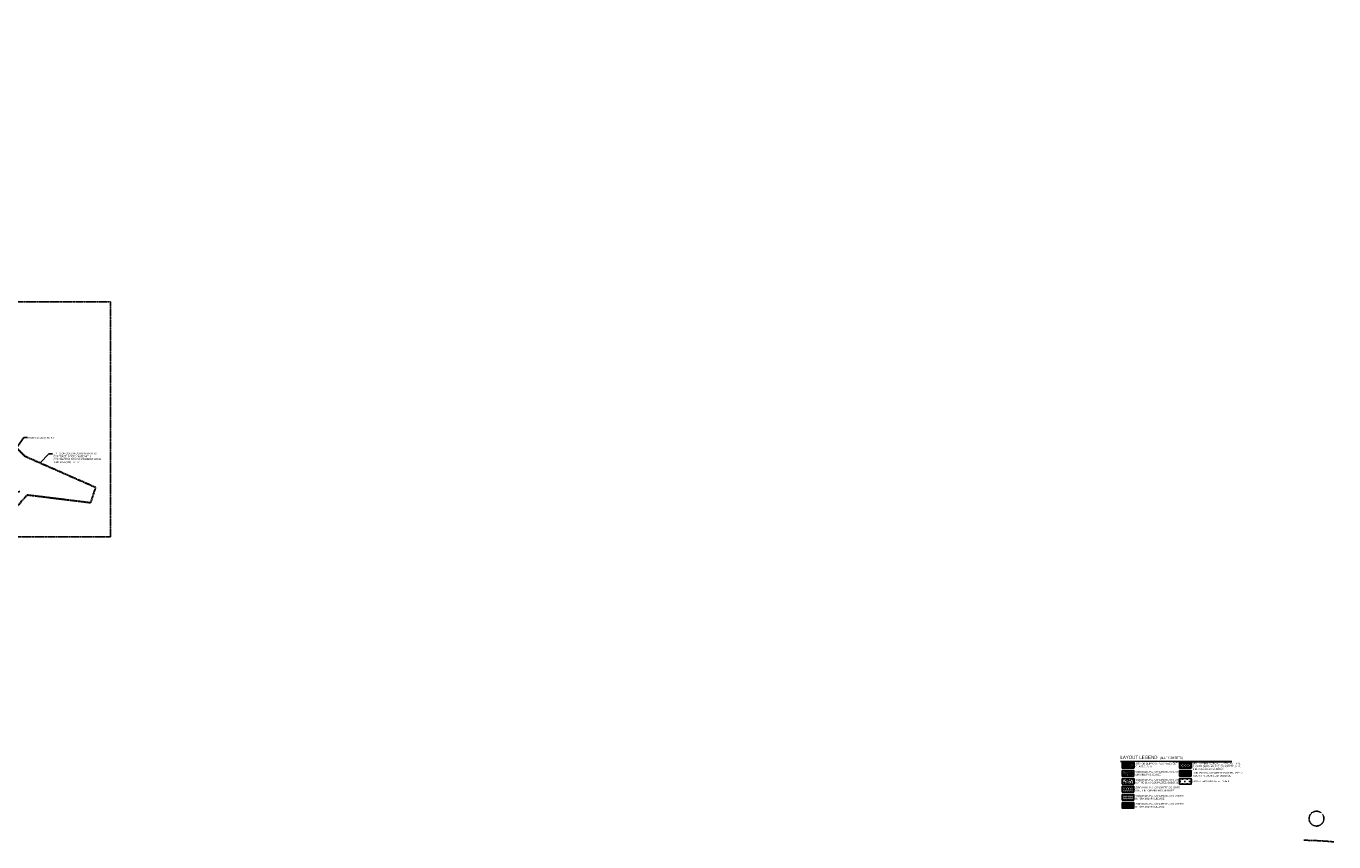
# Model space of a CAD drawing. Extents: x -7 to 1611950, y -7 to 575670.
# Tile 25 of 25: x 1610893 to 1611950, y 574583 to 575242. Entities that reach past the tile are written whole.
import ezdxf

# ---------------------------------------------------------------- set-up
doc = ezdxf.new("R2010")
doc.units = 0
doc.header["$MEASUREMENT"] = 0
for name, pattern in [('3001.687.19 I09 Tree Protection$0$DASHED', [0.75, 0.5, -0.25]), ('3001.687.19 I09 Tree Protection$0$HIDDEN', [0.375, 0.25, -0.125]), ('3001.687.19 I09 Tree Protection$0$PHANTOM2', [1.25, 0.625, -0.125, 0.125, -0.125, 0.125, -0.125]), ('DASHED', [0.75, 0.5, -0.25]), ('HIDDEN', [0.375, 0.25, -0.125])]:
    doc.linetypes.add(name, pattern=pattern)
for name, color, linetype in [('3001.687.19 I09 Tree Protection$0$L-SITE-PROP', 7, '3001.687.19 I09 Tree Protection$0$PHANTOM2'), ('3001.687.19 I09 Tree Protection$0$L-TREE-PROTECT', 5, '3001.687.19 I09 Tree Protection$0$HIDDEN'), ('L-ANNO-MACH', 7, 'HIDDEN'), ('L-ANNO-MACH-OVERALL', 7, 'HIDDEN'), ('L-STON-HTCH', 9, 'Continuous'), ('L-STON-HTCH2', 9, 'Continuous'), ('X-XREF-SURV', 252, 'Continuous')]:
    doc.layers.add(name, color=color, linetype=linetype)
for name, color, linetype, lineweight in [('L-ANNO-NOTE', 2, 'Continuous', 25), ('L-ANNO-SCRN', 9, 'Continuous', 25), ('P-LOW', 4, 'DASHED', 30)]:
    doc.layers.add(name, color=color, linetype=linetype, lineweight=lineweight)
doc.styles.add('RDG Standard', font='ARIALN.TTF')
doc.styles.add('RDG_Standard', font='ARIALN.TTF')
doc.dimstyles.new('RDG-ENG$7', dxfattribs={"dimscale": 12, "dimtxt": 0.09375, "dimasz": 0.125, "dimexe": 0.0625, "dimexo": 0.0625, "dimgap": 0.03125, "dimtad": 1, "dimlfac": 12, "dimzin": 3, "dimdsep": 46, "dimlunit": 4, "dimtxsty": 'RDG Standard', "dimblk": 'ARCHTICK', "dimcen": 0.0937, "dimclrd": 256, "dimclre": 256, "dimclrt": 256, "dimadec": 0, "dimazin": 0, "dimtfac": 0.75, "dimtofl": 0, "dimtmove": 0, "dimatfit": 3, "dimfxl": 1, "dimtolj": 1, "dimtzin": 0, "dimarcsym": 0})

# ---------------------------------------------------------------- blocks, each defined once
blk = doc.blocks.new('_ArchTick')
at = {"color": 0, "linetype": 'ByBlock', "const_width": 0.15}
blk.add_lwpolyline([(-0.5, -0.5), (0.5, 0.5)], dxfattribs=at)
blk = doc.blocks.new('viewports_Rebid')
at = {"layer": 'L-ANNO-MACH'}
for points in [[(50.2, 159.2), (94.5, 143.8)], [(370.2, -124.6), (364.2, -124.6), (364.2, 65.4), (370.2, 65.4)], [(666.2, -124.6), (672.2, -124.6), (672.2, 35.6), (678.2, 35.6)], [(364.2, -20.9), (145.4, -20.9)], [(974.2, -154.4), (980.2, -154.4), (980.2, -50.1), (986.2, -50.1)], [(77.5, -204.9), (83.9, -204.9)]]:
    blk.add_lwpolyline(points, dxfattribs=at)
at = {"layer": 'L-ANNO-MACH', "flags": 128}
for points in [[(94.5, 143.8), (78.7, 98.3)], [(161.7, 23.3), (77.5, -204.9)]]:
    blk.add_lwpolyline(points, dxfattribs=at)
for points in [[(78.7, 98.3, 0.093336), (76.8, 85.9)], [(142.4, 53.7, 0.333017), (76.8, 85.9)], [(71.5, 79.5, 0.442048), (72.7, 78.7)], [(142.4, 53.7, 0.056057), (161.7, 23.3, 0.056057)]]:
    blk.add_lwpolyline(points, format="xyb", dxfattribs=at)
at = {"layer": 'L-ANNO-MACH-OVERALL', "flags": 128}
for points in [[(-110.3, -148.6), (11.4, 172.8)], [(11.4, 172.8), (100.2, 141.8)], [(86.9, 140.1), (73, 100.3)], [(100.2, 141.8), (84.3, 96.3)], [(69.5, -209.1), (154.9, 22.2)], [(80.9, -212.9), (168.5, 24.4)], [(80.9, -212.9), (-110.3, -148.6)]]:
    blk.add_lwpolyline(points, dxfattribs=at)
at = {"layer": 'L-ANNO-MACH-OVERALL'}
for points in [[(50.2, 152.9), (50.2, 163.1), (370.2, 163.1), (370.2, -26.9), (136.7, -26.9)], [(50.2, 152.9), (86.9, 140.1)], [(141.2, -14.9), (370.2, -14.9), (370.2, -204.9), (83.9, -204.9)]]:
    blk.add_lwpolyline(points, dxfattribs=at)
at = {"layer": 'L-ANNO-MACH-OVERALL', "flags": 128}
for points in [[(73, 100.3, 0.132573), (71.5, 79.5)], [(147.7, 56.4, 0.30115), (83.3, 92.8)], [(137.1, 51, 0.360056), (72.7, 78.7)], [(147.8, 56.3, 0.061519), (168.5, 24.4, 0.061519)], [(137, 51.1, 0.050926), (154.9, 22.2, 0.050926)]]:
    blk.add_lwpolyline(points, format="xyb", dxfattribs=at)
at = {"layer": 'L-ANNO-MACH-OVERALL'}
for points in [[(678.2, -124.6), (358.2, -124.6), (358.2, 65.4), (678.2, 65.4)], [(986.2, -154.4), (666.2, -154.4), (666.2, 35.6), (986.2, 35.6)], [(1294.2, -240.1), (974.2, -240.1), (974.2, -50.1), (1294.2, -50.1)]]:
    blk.add_lwpolyline(points, close=True, dxfattribs=at)
blk = doc.blocks.new('3001.687.19 I09 Tree Protection')
at = {"layer": '3001.687.19 I09 Tree Protection$0$L-SITE-PROP', "linetype": '3001.687.19 I09 Tree Protection$0$DASHED', "ltscale": 0.5, "flags": 128}
blk.add_lwpolyline([(1611949.6, 574582.9), (1611945.2, 574583.3), (1611937.9, 574583.8), (1611930.7, 574584.1), (1611925.5, 574584.2)], dxfattribs=at)
at = {"layer": '3001.687.19 I09 Tree Protection$0$L-TREE-PROTECT'}
for points in [[(1609960.6, 574948.2), (1609965.8, 574973.1), (1610018, 574967.1), (1610058.8, 574968.6), (1610178.2, 574994.7), (1610187.5, 574976.7)], [(1610239.8, 574952.4), (1610249.3, 574974.4), (1610311.4, 574957.9), (1610354.5, 574954.2), (1610375.7, 574956.6), (1610393.5, 574928.5)], [(1610425.2, 574938.2), (1610435.6, 574964.1), (1610473.9, 574973.8), (1610577.1, 574940.2), (1610690.8, 574898.7), (1610702.8, 574874.9), (1610777.8, 574852.3), (1610817.8, 574852.3), (1610887.8, 574866.1)]]:
    blk.add_lwpolyline(points, dxfattribs=at)
blk.add_circle((1611935.6, 574601.7), 6, dxfattribs=at)

msp = doc.modelspace()

# ---------------------------------------------------------------- hatches: boundary and pattern name
at = {"layer": 'L-ANNO-SCRN', "ltscale": 0.01}
h = msp.add_hatch(dxfattribs=at)
h.set_pattern_fill('AR-CONC', color=256, scale=0.15)
h.set_pattern_definition([(50, (0, 3.1262), (1.0758902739, -0.09412820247), [0.1125, -1.2375]), (355, (0, 3.1262), (-0.2081270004, 1.12828820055), [0.09, -0.99]), (100.45144446, (0.0897, 3.1184), (0.8677632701, 1.03415998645), [0.095610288, -1.051713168]), (46.1842, (0, 3.4262), (1.600861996, -0.2482789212), [0.16875, -1.85625]), (96.63563549, (0.1334, 3.4055), (1.4019929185, 1.4611779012), [0.143415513, -1.57757064]), (351.18416399, (0, 3.4262), (1.4019929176, 1.4611779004), [0.135, -1.4850000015]), (21, (0.15, 3.3512), (0.8953605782, -0.603928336), [0.1125, -1.2375]), (326, (0.15, 3.3512), (0.3649729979, 1.0877250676), [0.09, -0.99]), (71.45144474, (0.2246, 3.3009), (1.2603335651, 0.4837967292), [0.095610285, -1.051713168]), (37.5, (0, 3.1262), (0.01823978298, 0.49934078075), [0, -0.978, 0, -1.005, 0, -0.99375]), (7.5, (0, 3.1262), (0.39460430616, 0.59161756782), [0, -0.573, 0, -0.9555, 0, -0.37875]), (327.5, (-0.3345, 3.1262), (0.80073365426, -0.0338323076), [0, -0.375, 0, -1.17, 0, -1.5525]), (317.5, (-0.4845, 3.1262), (0.874779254, 0.1501574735), [0, -0.4875, 0, -0.777, 0, -1.1025])])
h.paths.add_polyline_path([(1611778.71076, 574636.00302), (1611787.9769, 574636.00302), (1611787.9769, 574640.70801), (1611778.71076, 574640.70801)])
h = msp.add_hatch(dxfattribs=at)
h.set_pattern_fill('DOTS', color=256, scale=5)
h.paths.add_polyline_path([(1611787.9769, 574616.61082), (1611787.9769, 574621.31581), (1611778.71076, 574621.31581), (1611778.71076, 574616.61082)])

# ---------------------------------------------------------------- linework, layer by layer
at = {"layer": 'L-ANNO-NOTE'}
for points in [[(1611778.71076, 574640.70801), (1611787.9769, 574640.70801), (1611787.9769, 574636.00302), (1611778.71076, 574636.00302)], [(1611778.71076, 574621.31581), (1611787.9769, 574621.31581), (1611787.9769, 574616.61082), (1611778.71076, 574616.61082)]]:
    msp.add_lwpolyline(points, close=True, dxfattribs=at)

# ---------------------------------------------------------------- texts
at = {"layer": 'L-ANNO-NOTE', "insert": (1611835.68863, 574643.97844), "char_height": 1.4, "attachment_point": 4, "style": 'RDG_Standard', "bg_fill": 3, "box_fill_scale": 1.5, "bg_fill_color": 256, "bg_fill_transparency": 0}
msp.add_mtext_dynamic_manual_height_columns('UNIT PAVING, CONCRETE PAVERS, TYPE 1, OVER SUBSLAB, P.C. CONCRETE, 8 IN., 6 IN. GRANULAR SUBBASE', width=32.822144, gutter_width=100, heights=[0], dxfattribs=at)

# ---------------------------------------------------------------- leaders
at = {"layer": 'L-ANNO-NOTE', "annotation_type": 0, "has_hookline": 1, "hookline_direction": 0}
for points, text_width in [([(1610878.63364, 574892.2991), (1610891.15345, 574909.76138), (1610894.24567, 574909.76138)], 17.13329), ([(1610904.25086, 574889.32852), (1610911.33004, 574896.68436), (1610914.31775, 574896.68436)], 32.34611)]:
    msp.add_leader(points, dimstyle='RDG-ENG$7', override={"dimscale": 20, "dimgap": 0.03125, "dimtad": 0}, dxfattribs=dict(at, text_width=text_width))

# ---------------------------------------------------------------- next in the draw order: hatches: boundary and pattern name
at = {"layer": 'L-STON-HTCH'}
h = msp.add_hatch(dxfattribs=at)
h.set_pattern_fill('BOX', color=256, scale=3)
h.set_pattern_definition([(90, (0, -3.366), (-3, 2e-16), []), (90, (0.75, -3.366), (-3, 2e-16), []), (0, (0, -3.366), (0, 3), [-0.75, 0.75]), (0, (0, -2.616), (0, 3), [-0.75, 0.75]), (0, (0, -1.866), (0, 3), [0.75, -0.75]), (0, (0, -1.116), (0, 3), [0.75, -0.75]), (90, (1.5, -3.366), (-3, 2e-16), [0.75, -0.75]), (90, (2.25, -3.366), (-3, 2e-16), [0.75, -0.75])])
h.paths.add_polyline_path([(1611824.97108, 574635.96082), (1611834.23722, 574635.96082), (1611834.23722, 574640.66581), (1611824.97108, 574640.66581)])

# ---------------------------------------------------------------- next in the draw order: linework, layer by layer
at = {"layer": 'L-ANNO-NOTE'}
msp.add_line((1611777.16233, 574647.98298), (1611867.18065, 574647.98298), dxfattribs=at)
msp.add_lwpolyline([(1611824.97108, 574640.66581), (1611834.23722, 574640.66581), (1611834.23722, 574635.96082), (1611824.97108, 574635.96082)], close=True, dxfattribs=at)

# ---------------------------------------------------------------- next in the draw order: texts
at = {"layer": 'L-ANNO-NOTE', "insert": (1610894.87067, 574908.82388), "char_height": 1.4, "attachment_point": 7, "style": 'RDG Standard', "bg_fill": 3, "box_fill_scale": 1.5, "bg_fill_color": 256, "bg_fill_transparency": 0}
msp.add_mtext('\\A1;RIVER ACCESS POINT', dxfattribs=at)
at = {"layer": 'L-ANNO-NOTE', "insert": (1611789.42831, 574618.96332), "char_height": 1.4, "attachment_point": 4, "style": 'RDG_Standard', "bg_fill": 3, "box_fill_scale": 1.5, "bg_fill_color": 256, "bg_fill_transparency": 0}
msp.add_mtext_dynamic_manual_height_columns('SIDEWALK, P.C. CONCRETE, 6 IN. OVER 6 IN. GRANULAR SUBBASE', width=32.822144, gutter_width=100, heights=[0], dxfattribs=at)

# ---------------------------------------------------------------- next in the draw order: hatches: boundary and pattern name
at = {"layer": 'L-ANNO-SCRN', "ltscale": 0.01}
h = msp.add_hatch(dxfattribs=at)
h.set_pattern_fill('NET3', color=256, scale=12)
h.paths.add_polyline_path([(1611787.9769, 574610.11862), (1611787.9769, 574614.82361), (1611778.71076, 574614.82361), (1611778.71076, 574610.11862)])

# ---------------------------------------------------------------- next in the draw order: linework, layer by layer
at = {"layer": 'L-ANNO-NOTE'}
msp.add_lwpolyline([(1611778.71076, 574614.82361), (1611787.9769, 574614.82361), (1611787.9769, 574610.11862), (1611778.71076, 574610.11862)], close=True, dxfattribs=at)
at = {"layer": 'P-LOW', "flags": 128}
msp.add_lwpolyline([(1609768.39348, 575189.32246, -0.1924392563), (1609866.27946, 575152.04524, 0.2142141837), (1609924.56232, 575132.58867, 0.0300962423), (1609933.46777, 575134.02607, -0.150913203), (1609980.53601, 575130.28264, -0.2531150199), (1610066.30971, 575127.83126, -0.146310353), (1610112.12543, 575129.26245, 0.0093866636), (1610159.75167, 575113.51199, -0.0633364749), (1610223.14468, 575103.32128), (1610245.45051, 575067.7303, 0.4186731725), (1610313.22413, 575063.24931, -0.1975958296), (1610396.77927, 575053.63098, 0.1856476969), (1610415.34818, 575026.14442, 0.1611880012), (1610445.00321, 575036.53061, -0.2627189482), (1610493.65504, 575043.51992, -0.3425072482), (1610575.59029, 575040.48745, -0.2023432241), (1610637.46917, 575034.14507), (1610634.58034, 575029.29325), (1610745.06722, 574971.40117), (1610769.77844, 574955.42647), (1610834.96925, 574951.22035), (1610892.07272, 574894.69203), (1610949.00752, 574869.61675), (1610944.86985, 574856.93739), (1610893.61299, 574863.22921), (1610881.843, 574849.81199), (1610850.27394, 574831.12413), (1610795.71156, 574830.84652), (1610741.47516, 574850.47534), (1610699.11653, 574878.06367), (1610674.41757, 574903.21479), (1610561.04848, 574929.4764), (1610506.73611, 574943.40144), (1610466.13018, 574960.09361), (1610411.23786, 574950.9497), (1610385.39936, 574949.09687), (1610354.57182, 574943.19389), (1610335.09178, 574927.86621), (1610224.09867, 574975.37816), (1610174.71191, 574993.40102), (1610134.30568, 574986.2488), (1610067.11292, 574969.35564), (1610068.52076, 574928.90019), (1610058.52681, 574928.5524), (1610057.13291, 574968.6075), (1610003.45499, 574966.20909), (1609981.01786, 574970.13509), (1609937.78259, 574943.06907), (1609923.45858, 574962.32465), (1609911.55722, 574975.31445), (1609888.08444, 574995.21448), (1609816.54125, 575053.30649), (1609802.30782, 575039.22773), (1609741.20444, 575080.62337), (1609724.13607, 575075.53459), (1609659.86614, 574893.31707), (1609621.44795, 574905.91925), (1609694.49493, 575114.20067), (1609664.18272, 575125.24511), (1609669.37052, 575139.48336), (1609645.0673, 575149.60029), (1609656.91909, 575231.6996), (1609675.66202, 575228.99388), (1609667.53233, 575172.67815), (1609710.44714, 575157.78936), (1609718.82219, 575181.92925), (1609754.05055, 575170.05763)], format="xyb", close=True, dxfattribs=at)

# ---------------------------------------------------------------- next in the draw order: block references
at = {"layer": 'L-ANNO-MACH'}
msp.add_blockref('viewports_Rebid', (1609666.84858, 575069.5638), dxfattribs=at)

# ---------------------------------------------------------------- next in the draw order: texts
at = {"layer": 'L-ANNO-NOTE', "style": 'RDG_Standard', "bg_fill": 3, "box_fill_scale": 1.5, "bg_fill_color": 256, "bg_fill_transparency": 0}
for s, width, insert, char_height, attachment_point in [('{\\H1.08333x;LAYOUT LEGEND}  {\\H0.71111x;(ALL "I" SHEETS)}', 84.1424992, (1611777.16233, 574649.47583), 2.4, 7), ('SIDEWALK, P.C. CONCRETE, 8 IN., 6 IN. GRANULAR SUBBASE', 33.2364744, (1611789.42831, 574638.35551), 1.4, 4), ('UNIT PAVING, CONCRETE PAVERS, TYPE 2, OVER 6 IN. GRANULAR SUBBASE', 36.1263245, (1611835.81981, 574637.52844), 1.4, 4)]:
    msp.add_mtext_dynamic_manual_height_columns(s, width=width, gutter_width=100, heights=[0], dxfattribs=dict(at, insert=insert, char_height=char_height, attachment_point=attachment_point))

# ---------------------------------------------------------------- next in the draw order: hatches: boundary and pattern name
at = {"layer": 'L-ANNO-SCRN', "ltscale": 0.01}
h = msp.add_hatch(dxfattribs=at)
h.set_pattern_fill('ANSI37', color=256, scale=12)
h.set_pattern_definition([(45, (46.2603, 31.9755), (-1.0606601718, 1.0606601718), []), (135, (46.2603, 31.9755), (-1.0606601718, -1.0606601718), [])])
h.paths.add_polyline_path([(1611834.23722, 574642.41082), (1611834.23722, 574647.11581), (1611824.97108, 574647.11581), (1611824.97108, 574642.41082)])

# ---------------------------------------------------------------- next in the draw order: linework, layer by layer
at = {"layer": 'L-ANNO-NOTE'}
msp.add_lwpolyline([(1611824.97108, 574647.11581), (1611834.23722, 574647.11581), (1611834.23722, 574642.41082), (1611824.97108, 574642.41082)], close=True, dxfattribs=at)
msp.add_lwpolyline([(1611824.97108, 574647.11581), (1611834.23722, 574647.11581), (1611834.23722, 574642.41082), (1611824.97108, 574642.41082)], close=True, dxfattribs=at)

# ---------------------------------------------------------------- next in the draw order: texts
at = {"layer": 'L-ANNO-NOTE', "char_height": 1.4, "attachment_point": 4, "style": 'RDG_Standard', "bg_fill": 3, "box_fill_scale": 1.5, "bg_fill_color": 256, "bg_fill_transparency": 0}
for s, width, insert in [('STD. OR SLIPFORM PCC PAVEMENT CLASS C, 8 IN.', 29.0980647, (1611789.42831, 574644.80599)), ('SIDEWALK, P.C. CONCRETE, 8 IN. OVER NATIVE CLAY COMPACTED SUBGRADE', 32.6816836, (1611789.42831, 574631.90551)), ('SIDEWALK, P.C. CONCRETE, 5 IN. OVER 6 IN. GRANULAR SUBBASE', 32.822144, (1611789.42831, 574612.47112))]:
    msp.add_mtext_dynamic_manual_height_columns(s, width=width, gutter_width=100, heights=[0], dxfattribs=dict(at, insert=insert))

# ---------------------------------------------------------------- next in the draw order: hatches: boundary and pattern name
at = {"layer": 'L-ANNO-SCRN', "ltscale": 0.01}
h = msp.add_hatch(dxfattribs=at)
h.set_pattern_fill('ANGLE', color=256, scale=5)
h.set_pattern_definition([(0, (0, 3.1262), (0, 1.375), [1, -0.375]), (90, (0, 3.1262), (-1.375, 8e-17), [1, -0.375])])
h.paths.add_polyline_path([(1611778.71076, 574647.15849), (1611778.71076, 574642.4535), (1611787.9769, 574642.4535), (1611787.9769, 574647.15849)])
h = msp.add_hatch(dxfattribs=at)
h.set_pattern_fill('AR-CONC', color=256, scale=0.25)
h.set_pattern_definition([(50, (0, 3.1262), (1.7931504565, -0.1568803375), [0.1875, -2.0625]), (355, (0, 3.1262), (-0.346878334, 1.8804803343), [0.15, -1.65]), (100.45144446, (0.1494, 3.1131), (1.4462721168, 1.7235999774), [0.15935048, -1.75285528]), (46.1842, (0, 3.6262), (2.6681033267, -0.413798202), [0.28125, -3.09375]), (96.63563549, (0.2223, 3.5917), (2.336654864, 2.435296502), [0.239025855, -2.6292844]), (351.18416399, (0, 3.6262), (2.3366548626, 2.4352965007), [0.225, -2.4750000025]), (21, (0.25, 3.5012), (1.4922676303, -1.0065472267), [0.1875, -2.0625]), (326, (0.25, 3.5012), (0.6082883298, 1.8128751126), [0.15, -1.65]), (71.45144474, (0.3744, 3.4173), (2.1005559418, 0.806327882), [0.159350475, -1.75285528]), (37.5, (0, 3.1262), (0.0303996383, 0.83223463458), [0, -1.63, 0, -1.675, 0, -1.65625]), (7.5, (0, 3.1262), (0.6576738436, 0.9860292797), [0, -0.955, 0, -1.5925, 0, -0.63125]), (327.5, (-0.5575, 3.1262), (1.33455609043, -0.05638717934), [0, -0.625, 0, -1.95, 0, -2.5875]), (317.5, (-0.8075, 3.1262), (1.45796542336, 0.2502624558), [0, -0.8125, 0, -1.295, 0, -1.8375])])
h.paths.add_polyline_path([(1611778.71076, 574629.55302), (1611787.9769, 574629.55302), (1611787.9769, 574634.25801), (1611778.71076, 574634.25801)])

# ---------------------------------------------------------------- next in the draw order: linework, layer by layer
at = {"layer": 'L-ANNO-NOTE'}
for points in [[(1611778.71076, 574647.15849), (1611787.9769, 574647.15849), (1611787.9769, 574642.4535), (1611778.71076, 574642.4535)], [(1611778.71076, 574634.25801), (1611787.9769, 574634.25801), (1611787.9769, 574629.55302), (1611778.71076, 574629.55302)], [(1611824.97108, 574634.21581), (1611834.23722, 574634.21581), (1611834.23722, 574629.51082), (1611824.97108, 574629.51082)], [(1611778.71076, 574627.80801), (1611787.9769, 574627.80801), (1611787.9769, 574623.10302), (1611778.71076, 574623.10302)]]:
    msp.add_lwpolyline(points, close=True, dxfattribs=at)

# ---------------------------------------------------------------- next in the draw order: texts
at = {"layer": 'L-ANNO-NOTE', "char_height": 1.4, "attachment_point": 4, "style": 'RDG_Standard', "bg_fill": 3, "box_fill_scale": 1.5, "bg_fill_color": 256, "bg_fill_transparency": 0}
for s, width, insert in [('SIDEWALK, P.C. CONCRETE COLORED, 8 IN., 6 IN. GRANULAR SUBBASEE', 31.1331882, (1611789.42831, 574625.45551)), ('SCULPTED CONCRETE, TYPE 1', 31.4645046, (1611835.81981, 574631.86332))]:
    msp.add_mtext_dynamic_manual_height_columns(s, width=width, gutter_width=100, heights=[0], dxfattribs=dict(at, insert=insert))

# ---------------------------------------------------------------- next in the draw order: hatches: boundary and pattern name
at = {"layer": 'L-ANNO-SCRN', "ltscale": 0.01}
h = msp.add_hatch(dxfattribs=at)
h.set_pattern_fill('TRIANG', color=256, scale=5)
h.set_pattern_definition([(60, (0, -3.3238), (-0.9374999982, 1.623797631), [0.9375, -0.9375]), (120, (0, -3.3238), (-1.8749999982, 1e-09), [0.9375, -0.9375]), (0, (-0.4688, -2.5119), (0.9375, 1.62379763), [0.9375, -0.9375])])
h.paths.add_polyline_path([(1611778.71076, 574623.10302), (1611787.9769, 574623.10302), (1611787.9769, 574627.80801), (1611778.71076, 574627.80801)])
at = {"layer": 'L-STON-HTCH2'}
h = msp.add_hatch(dxfattribs=at)
h.set_pattern_fill('CROSS', color=256, scale=7.5)
h.set_pattern_definition([(0, (0, 7.8607), (1.875, 1.875), [0.9375, -2.8125]), (90, (0.4688, 7.392), (-1.875, 1.875), [0.9375, -2.8125])])
h.paths.add_polyline_path([(1611834.23722, 574629.51082), (1611834.23722, 574634.21581), (1611824.97108, 574634.21581), (1611824.97108, 574629.51082)])

# ---------------------------------------------------------------- next in the draw order: linework, layer by layer
at = {"layer": 'L-ANNO-NOTE'}
msp.add_lwpolyline([(1611824.97108, 574634.21581), (1611834.23722, 574634.21581), (1611834.23722, 574629.51082), (1611824.97108, 574629.51082)], close=True, dxfattribs=at)

# ---------------------------------------------------------------- next in the draw order: block references
at = {"layer": 'X-XREF-SURV'}
msp.add_blockref('3001.687.19 I09 Tree Protection', (0, 0), dxfattribs=at)

# ---------------------------------------------------------------- next in the draw order: texts
at = {"layer": 'L-ANNO-NOTE', "insert": (1610914.94275, 574897.62186), "char_height": 1.4, "width": 35.999284, "attachment_point": 1, "style": 'RDG Standard', "bg_fill": 3, "box_fill_scale": 1.5, "bg_fill_color": 256, "bg_fill_transparency": 0}
msp.add_mtext('\\A1;LIMITS OF CONSTRUCTION FOR THIS CONTRACT. COORDINATE WITH CONTRACTOR FOR CONCURRENT WORK \\P"EDP-PA26(001)--7Y-77"', dxfattribs=at)

doc.saveas('drawing.dxf')
